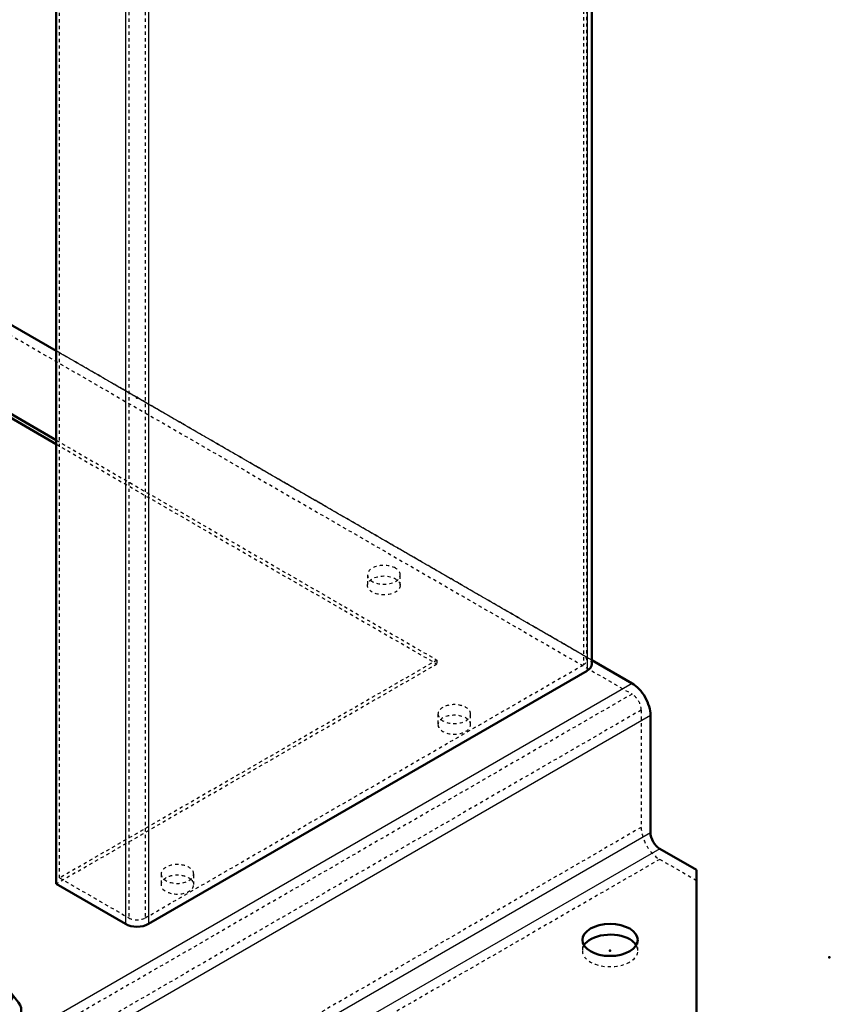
# Model space of a CAD drawing. Header units: millimetres. Extents: x -907 to 463, y -591 to 1160.
# Tile 36 of 60: x 215 to 463, y -86 to 216. Entities that reach past the tile are written whole.
import ezdxf

# ---------------------------------------------------------------- set-up
doc = ezdxf.new("R2010")
doc.units = ezdxf.units.MM
doc.linetypes.add('Dashed', pattern=[2, 1, -1])
for name, color, linetype, lineweight in [('2d ConnectionPoints', 7, 'Continuous', 50), ('AM_0', 7, 'Continuous', 50), ('AM_4', 3, 'Continuous', 25), ('AM_9', 6, 'Dashed', 25)]:
    doc.layers.add(name, color=color, linetype=linetype, lineweight=lineweight)

# ---------------------------------------------------------------- blocks, each defined once
blk = doc.blocks.new('16_SupportFrame_1UG1041933_0_in_HSVP164161451021531101300230_6')
at = {"layer": 'AM_0'}
for p, q in [((390.37, 18.36), (390.37, 508.29)), ((226.27, 440.93), (226.27, -48.99)), ((226.27, 114.29), (112.08, 180.21)), ((109.6, 154.29), (226.27, 86.94)), ((109.6, 153.07), (226.27, 85.72)), ((254.56, -61.24), (388.91, 16.32)), ((226.27, -48.99), (247.49, -61.24))]:
    blk.add_line(p, q, dxfattribs=at)
for centre, start_param, end_param in [((385.37, 18.36), 5.497787, 6.283185), ((251.02, -59.2), 3.926991, 5.497787)]:
    blk.add_ellipse(centre, major_axis=(5, 0), ratio=0.577288, start_param=start_param, end_param=end_param, dxfattribs=at)
at = {"layer": 'AM_4'}
for p, q in [((388.91, 506.25), (388.91, 16.32)), ((247.49, 428.69), (247.49, -61.24)), ((254.56, 428.69), (254.56, -61.24))]:
    blk.add_line(p, q, dxfattribs=at)
at = {"layer": 'AM_9'}
for p, q in [((387.85, 508.49), (387.85, 18.16)), ((388.87, 19.59), (388.87, 507.06)), ((227.33, -47.15), (227.33, 440.32)), ((248.55, 428.07), (248.55, -59.4)), ((253.5, 428.07), (253.5, -59.4)), ((388.91, 20.4), (113.14, 179.6)), ((387.85, 21.02), (226.27, 114.29)), ((226.27, 86.94), (342.95, 19.59)), ((226.27, 85.72), (342.95, 18.36)), ((342.95, 18.36), (226.27, -48.99)), ((342.95, 19.59), (227.33, -47.15)), ((253.5, -59.4), (387.85, 18.16)), ((342.95, 19.59), (342.95, 18.36)), ((227.33, -47.15), (248.55, -59.4))]:
    blk.add_line(p, q, dxfattribs=at)
for centre, major_axis, start_param, end_param in [((385.37, 19.59), (3.5, 0), 5.497787, 7.068583), ((385.37, 18.36), (5, 0), 0, 0.785398), ((251.02, -57.97), (3.5, 0), 3.926991, 5.497787)]:
    blk.add_ellipse(centre, major_axis=major_axis, ratio=0.577288, start_param=start_param, end_param=end_param, dxfattribs=at)
blk = doc.blocks.new('17_Base_plate_2_15_1UG1041586_0_in_HSVP164161451021531101300230_6')
at = {"layer": 'AM_0'}
for p, q in [((402.7, 12.44), (390.37, 19.56)), ((408.35, -33.28), (408.35, 2.64)), ((422.5, -44.71), (411.18, -38.18)), ((422.5, -94.92), (422.5, -44.71))]:
    blk.add_line(p, q, dxfattribs=at)
for centre, major_axis, ratio, start_param, end_param in [((402.7, 5.91), (4, -6.93), 0.577382, 0.785479, 2.356276), ((411.18, -34.92), (2, -3.46), 0.577382, 3.927072, 5.497868), ((395.98, -69.41), (8.5, 0), 0.577288, 0.785398, 2.802311), ((395.98, -69.41), (8.5, 0), 0.577288, 0.339282, 0.785398)]:
    blk.add_ellipse(centre, major_axis=major_axis, ratio=ratio, start_param=start_param, end_param=end_param, dxfattribs=at)
blk.add_ellipse((395.98, -66.14), major_axis=(-8.5, 0), ratio=0.577288, dxfattribs=at)
at = {"layer": 'AM_4'}
for p, q in [((402.7, 12.44), (216.57, -95)), ((408.35, 2.64), (227.89, -101.54)), ((408.35, -33.28), (251.01, -124.12)), ((411.18, -38.18), (255.54, -128.03))]:
    blk.add_line(p, q, dxfattribs=at)
at = {"layer": 'AM_9'}
for p, q in [((390.37, 19.56), (99.35, 187.56)), ((99.35, 184.3), (402.7, 9.18)), ((321.68, 45.71), (321.68, 42.45)), ((331.68, 42.45), (331.68, 45.71)), ((402.7, 9.18), (-452.9, -484.75)), ((405.53, 4.28), (-450.07, -489.65)), ((343.25, 3.05), (343.25, -0.21)), ((353.25, -0.21), (353.25, 3.05)), ((405.53, 4.28), (405.53, -31.65)), ((405.53, -31.65), (-450.07, -525.58)), ((411.18, -41.45), (-444.42, -535.37)), ((422.5, -47.98), (411.18, -41.45)), ((258.4, -45.93), (258.4, -49.2)), ((268.4, -49.2), (268.4, -45.93)), ((387.48, -66.14), (387.48, -69.41)), ((404.48, -69.41), (404.48, -66.14))]:
    blk.add_line(p, q, dxfattribs=at)
for centre, major_axis, ratio, start_param, end_param in [((326.68, 45.71), (5, 0), 0.577288, 0.785398, 6.283185), ((326.68, 45.71), (5, 0), 0.577288, 6.283185, 7.068583), ((402.7, 5.91), (2, -3.46), 0.577382, 0.785479, 2.356276), ((348.25, 3.05), (5, 0), 0.577288, 6.283185, 9.424778), ((348.25, 3.05), (5, 0), 0.577288, 3.141593, 6.283185), ((348.25, -0.21), (5, 0), 0.577288, 0.601376, 3.141593), ((348.25, -0.21), (5, 0), 0.577288, 6.283185, 6.884561), ((348.25, -0.21), (5, 0), 0.577288, 3.141593, 6.283185), ((411.18, -34.92), (4, -6.93), 0.577382, 3.927072, 5.497868), ((263.4, -45.93), (5, 0), 0.577288, 6.283185, 9.424778), ((263.4, -49.2), (5, 0), 0.577288, 2.356194, 6.884561), ((263.4, -45.93), (5, 0), 0.577288, 3.141593, 6.283185), ((263.4, -49.2), (5, 0), 0.577288, 0.601376, 2.356194), ((395.98, -69.41), (8.5, 0), 0.577288, 2.802311, 3.141593), ((395.98, -69.41), (8.5, 0), 0.577288, 3.141593, 6.622467)]:
    blk.add_ellipse(centre, major_axis=major_axis, ratio=ratio, start_param=start_param, end_param=end_param, dxfattribs=at)
blk.add_ellipse((326.68, 42.45), major_axis=(5, 0), ratio=0.577288, dxfattribs=at)
blk = doc.blocks.new('40_Ball_valve_UG1041622_011_4_0_in_HSVP164161451021531101300230_6')
at = {"layer": 'AM_0'}
for p, q in [((132.38, -22.92), (123.9, -27.81)), ((133.18, -22.99), (140.24, -27.07)), ((123.57, -34.1), (123.57, -28.55)), ((124.7, -27.89), (131.76, -31.97)), ((140.74, -27.6), (143.16, -31.78)), ((132.26, -32.5), (134.67, -36.68)), ((143.66, -32.31), (156.92, -39.96)), ((148.3, -49.68), (124.7, -36.06)), ((135.17, -37.21), (150.03, -45.78)), ((198.49, -66.38), (206.05, -79.48)), ((198.65, -82.68), (204.05, -79.57)), ((196.3, -82.19), (197.88, -84.92)), ((214.72, -85.3), (212.08, -81.9)), ((195.59, -90.19), (193.11, -85.88)), ((195.59, -87.66), (195.59, -95.82)), ((215.59, -95.82), (215.59, -87.66)), ((233.22, -104.61), (215.59, -94.44)), ((164.29, -104.4), (164.62, -103.54)), ((242.12, -113.52), (230.31, -106.71)), ((231.98, -117.94), (239.12, -113.82)), ((242.79, -114.15), (248.91, -122.86))]:
    blk.add_line(p, q, dxfattribs=at)
for points in [[(197.88, -84.92), (198.19, -83.78), (198.61, -82.77), (198.65, -82.68)], [(195.69, -86.84), (196.1, -86.43), (197.88, -84.92)], [(212.44, -99.9), (212.43, -99.9), (210.69, -101.02), (208.48, -101.93), (205.95, -102.53), (203.29, -102.67), (200.85, -102.18), (199.01, -101.08), (197.91, -99.54), (197.83, -99.32)], [(220.99, -111.6), (222.44, -110.78), (227.12, -107.47), (227.53, -107.13)], [(227.53, -107.13), (228.67, -106.51), (229.85, -106.52), (230.37, -106.74)]]:
    blk.add_lwpolyline(points, dxfattribs=at)
for centre, major_axis, ratio, start_param, end_param in [((133.18, -24.3), (0.8, -1.39), 0.577382, 2.356276, 3.141593), ((140.24, -27.89), (0.5, -0.866), 0.577382, 1.570878, 2.356276), ((124.7, -29.2), (0.8, -1.39), 0.577382, 2.356276, 3.927072), ((131.76, -32.79), (0.5, -0.866), 0.577382, 1.570878, 2.356276), ((143.66, -31.49), (0.5, -0.866), 0.577382, 4.71247, 5.497868), ((124.7, -34.75), (0.8, -1.39), 0.577382, 3.927072, 5.497868), ((135.17, -36.39), (0.5, -0.866), 0.577382, 4.71247, 5.497868), ((205.59, -83.57), (7.11, 0), 0.577288, 2.923231, 8.072343), ((205.59, -87.66), (10, 0), 0.577288, 3.141593, 6.703647), ((205.59, -87.66), (10, 0), 0.577288, 2.999696, 3.141593), ((190.96, -110.24), (13, 22.52), 0.577382, 0.632284, 0.66833), ((205.59, -95.82), (10, 0), 0.577288, 3.141593, 6.283185), ((220.22, -127.13), (13, 22.52), 0.577382, 5.776293, 7.296869), ((239.12, -118.72), (3, 5.2), 0.577382, 6.021305, 7.068502), ((232.99, -134.5), (8.37, 14.51), 0.577382, 6.16094, 6.882155), ((245.24, -127.43), (3, 5.2), 0.577382, -0.28761, -0.261881)]:
    blk.add_ellipse(centre, major_axis=major_axis, ratio=ratio, start_param=start_param, end_param=end_param, dxfattribs=at)
at = {"layer": 'AM_4'}
for p, q in [((133.18, -22.99), (124.7, -27.89)), ((140.24, -27.07), (131.76, -31.97)), ((140.74, -27.6), (132.26, -32.5)), ((143.16, -31.78), (134.67, -36.68)), ((143.66, -32.31), (135.17, -37.21)), ((193.11, -87.26), (193.76, -87.64)), ((227.53, -107.13), (239.12, -113.82))]:
    blk.add_line(p, q, dxfattribs=at)
at = {"layer": 'AM_9'}
for p, q in [((132.05, -23.65), (123.57, -28.55)), ((132.05, -29.2), (132.05, -23.65)), ((132.05, -29.2), (123.57, -34.1)), ((133.18, -31.16), (124.7, -36.06)), ((191.18, -64.64), (133.18, -31.16)), ((156.92, -39.96), (194.93, -61.91)), ((150.03, -45.78), (186.45, -66.81)), ((182.69, -69.54), (148.3, -49.68)), ((194.93, -61.91), (186.45, -66.81)), ((191.18, -64.64), (182.69, -69.54)), ((197.43, -64.55), (188.95, -69.45)), ((197.43, -64.55), (198.49, -66.38)), ((193.68, -67.28), (185.19, -72.18)), ((204.18, -85.46), (193.68, -67.28)), ((193.11, -85.88), (185.19, -72.18)), ((188.95, -69.45), (196.3, -82.19)), ((206.05, -79.48), (206.37, -80.02)), ((172.07, -89.26), (184.31, -82.18)), ((184.31, -82.18), (193.11, -87.26)), ((199.12, -88.7), (187.31, -81.89)), ((187.99, -82.51), (194.11, -91.23)), ((187.99, -82.51), (199.57, -89.2)), ((204.18, -85.46), (204.18, -81.94)), ((195.69, -90.36), (195.69, -86.84)), ((172.07, -89.26), (183.65, -95.94)), ((196.42, -95.78), (186.88, -90.27)), ((193.76, -87.64), (195.9, -88.87)), ((195.69, -90.36), (195.59, -90.19)), ((199.57, -89.2), (199.06, -88.67)), ((215.59, -94.44), (203.96, -87.72)), ((194.11, -91.23), (205.7, -97.91)), ((164.62, -103.54), (168.39, -93.83)), ((168.39, -93.83), (179.98, -100.51)), ((194.11, -96.13), (187.99, -111.91)), ((190.03, -97.25), (190.03, -96.03)), ((194.11, -96.13), (205.7, -102.81)), ((197.59, -95.82), (197.59, -97.96)), ((213.59, -97.97), (213.59, -95.82)), ((227.69, -116.78), (196.19, -98.59)), ((197.83, -99.32), (197.59, -97.96)), ((162.27, -109.61), (164.29, -104.4)), ((231.2, -107.46), (242.79, -114.15)), ((162.27, -109.61), (173.85, -116.3)), ((168.39, -123.22), (162.27, -114.51)), ((162.27, -114.51), (173.85, -121.2)), ((187.99, -111.91), (199.57, -118.6)), ((215.28, -114.2), (226.87, -120.89)), ((171.63, -116.69), (181.17, -122.2)), ((184.31, -116.48), (172.07, -123.55)), ((178.19, -116.54), (179.25, -115.93)), ((184.31, -116.48), (195.9, -123.17)), ((239.56, -120.68), (230.01, -115.17)), ((237.33, -116.17), (248.91, -122.86)), ((183.49, -120.59), (214.99, -138.78)), ((211.61, -118.77), (223.19, -125.46)), ((226.87, -120.89), (231.98, -117.94)), ((168.39, -123.22), (179.98, -129.91)), ((172.07, -123.55), (183.65, -130.24)), ((232.99, -120.83), (231.93, -121.44)), ((237.33, -121.07), (236.3, -125.14)), ((237.33, -121.07), (248.91, -127.76)), ((169.07, -123.85), (180.87, -130.66)), ((217.07, -141.25), (223.19, -125.46)), ((248.91, -127.76), (242.79, -143.54)), ((179.98, -129.91), (180.82, -130.63)), ((177.96, -132.76), (207.22, -149.65)), ((205.48, -134.56), (217.07, -141.25)), ((231.2, -136.86), (242.79, -143.54)), ((205.48, -139.46), (217.07, -146.14)), ((214.76, -141.59), (224.31, -147.1)), ((221.15, -140.12), (221.15, -141.34)), ((227.53, -141.43), (239.12, -148.12)), ((208.64, -143.44), (207.69, -142.18)), ((223.19, -154.86), (217.07, -146.14)), ((220.2, -146.31), (219.22, -146.8)), ((220.61, -146.1), (220.2, -146.31)), ((211.61, -148.17), (223.19, -154.86)), ((212.07, -148.67), (223.87, -155.48)), ((215.28, -148.5), (226.87, -155.19)), ((239.12, -148.12), (226.87, -155.19))]:
    blk.add_line(p, q, dxfattribs=at)
for points in [[(204.05, -79.57), (205.13, -79.7), (206.27, -79.99), (206.37, -80.02)], [(204.18, -81.94), (204.59, -81.53), (206.37, -80.02)], [(204.18, -85.46), (203.32, -85.16), (202.48, -84.94), (201.66, -84.82), (200.88, -84.81), (200.13, -84.89), (199.42, -85.06), (198.75, -85.34), (198.14, -85.71), (197.59, -86.16), (197.1, -86.71), (196.67, -87.34), (196.31, -88.05), (196.02, -88.84), (195.81, -89.69), (195.69, -90.36)], [(195.9, -88.87), (195.31, -89.11), (189.73, -91.73), (184.87, -94.94), (183.65, -95.94)], [(199.06, -88.67), (198.91, -88.59), (197.79, -88.42), (196.37, -88.7), (195.9, -88.87)], [(205.7, -97.91), (202.51, -93.88), (200.14, -90.25), (199.57, -89.2)], [(197.59, -97.96), (197.6, -97.73), (198.17, -95.89), (199.59, -94.4), (201.61, -93.52), (204.01, -93.24), (206.64, -93.52), (209.24, -94.28), (211.25, -95.22)], [(183.65, -95.94), (182.51, -97.06), (181.33, -98.49), (180.27, -100.04), (179.98, -100.51)], [(211.25, -95.22), (212.77, -96.34), (213.52, -97.49), (213.59, -97.96)], [(205.7, -102.81), (206.36, -101.2), (206.45, -99.61), (205.95, -98.26), (205.7, -97.91)], [(213.59, -97.96), (213.43, -98.69), (212.44, -99.9)], [(179.98, -100.51), (176.79, -106.84), (175.65, -109.81)], [(199.57, -118.6), (201.56, -111.58), (204.55, -104.86), (205.7, -102.81)], [(230.37, -106.74), (230.92, -107.15), (231.2, -107.46)], [(231.2, -107.46), (234.4, -111.49), (236.76, -115.12), (237.33, -116.17)], [(175.65, -109.81), (174.42, -113.92), (173.85, -116.3)], [(211.61, -118.77), (212.27, -116.98), (213.39, -115.46), (214.81, -114.42), (215.28, -114.2)], [(215.28, -114.2), (217.02, -113.5), (220.99, -111.6)], [(173.85, -116.3), (173.56, -118.13), (173.52, -119.74), (173.74, -120.93), (173.85, -121.2)], [(237.33, -116.17), (237.62, -117.24), (237.66, -118.75), (237.44, -120.51), (237.33, -121.07)], [(195.9, -123.17), (197.41, -122.26), (198.63, -120.86), (199.43, -119.15), (199.57, -118.6)], [(205.48, -134.56), (208.68, -128.23), (211.04, -121.15), (211.61, -118.77)], [(173.85, -121.2), (175.84, -124.53), (178.83, -128.52), (179.98, -129.91)], [(183.65, -130.24), (184.87, -129.24), (189.58, -126.1), (195.31, -123.4), (195.9, -123.17)], [(236.3, -125.14), (235.34, -128.09), (232.35, -134.81), (231.2, -136.86)], [(180.82, -130.63), (181.01, -130.73), (182.17, -130.93), (183.32, -130.49), (183.65, -130.24)], [(205.48, -139.46), (204.82, -138.18), (204.74, -136.64), (205.23, -135.04), (205.48, -134.56)], [(207.69, -142.18), (206.63, -140.85), (205.48, -139.46)], [(227.53, -141.43), (227.12, -141.77), (222.59, -144.99), (220.61, -146.1)], [(211.61, -148.17), (209.62, -144.83), (208.64, -143.44)], [(219.22, -146.8), (217.02, -147.79), (215.28, -148.5)], [(212.12, -148.7), (211.75, -148.39), (211.61, -148.17)], [(215.28, -148.5), (213.77, -148.91), (212.55, -148.87), (212.12, -148.7)]]:
    blk.add_lwpolyline(points, dxfattribs=at)
for centre, major_axis, ratio, start_param, end_param in [((133.18, -24.3), (0.8, -1.39), 0.577382, 3.141593, 3.927072), ((133.18, -29.85), (0.8, -1.39), 0.577382, 3.927072, 5.497868), ((194.93, -65.99), (2.5, -4.33), 0.577382, 1.570878, 2.356276), ((191.18, -68.72), (2.5, -4.33), 0.577382, 1.570878, 2.356276), ((186.45, -70.89), (2.5, -4.33), 0.577382, 1.570878, 2.356276), ((182.69, -73.62), (2.5, -4.33), 0.577382, 1.570878, 2.356276), ((184.31, -87.08), (3, 5.2), 0.577382, 6.021305, 7.068502), ((190.96, -110.24), (13, 22.52), 0.577382, 6.951515, 13.198655), ((205.59, -87.66), (10, 0), 0.577288, 0.420462, 1.712693), ((172.07, -94.15), (3, 5.2), 0.577382, 0.785317, 1.832514), ((205.59, -95.82), (10, 0), 0.577288, 0.785398, 3.141593), ((190.44, -95.8), (3, 5.2), 0.577382, 4.974107, 6.021305), ((205.59, -95.82), (8, 0), 0.577288, 0.785398, 6.283185), ((205.59, -95.82), (8, 0), 0.577288, 6.283185, 7.068583), ((205.59, -95.82), (10, 0), 0.577288, 6.283185, 7.068583), ((165.94, -109.94), (3, 5.2), 0.577382, 1.832514, 2.879712), ((220.22, -127.13), (13, 22.52), 0.577382, 1.013684, 5.776293), ((184.31, -111.58), (3, 5.2), 0.577382, 3.92691, 4.974107), ((232.99, -134.5), (8.37, 14.51), 0.577382, 0.59897, 6.16094), ((172.07, -118.65), (3, 5.2), 0.577382, 2.879712, 3.92691), ((226.87, -125.79), (3, 5.2), 0.577382, 0.785317, 1.832514), ((245.24, -127.43), (3, 5.2), 0.577382, 4.974107, 5.995575), ((220.74, -141.57), (3, 5.2), 0.577382, 1.832514, 2.879712), ((239.12, -143.22), (3, 5.2), 0.577382, 3.92691, 4.974107), ((226.87, -150.29), (3, 5.2), 0.577382, 2.879712, 3.92691)]:
    blk.add_ellipse(centre, major_axis=major_axis, ratio=ratio, start_param=start_param, end_param=end_param, dxfattribs=at)
for centre, major_axis in [((178.19, -102.87), (8.37, 14.51)), ((179.25, -103.48), (7.62, 13.21)), ((188.8, -108.99), (7.62, 13.21)), ((189.84, -109.59), (6.35, 11)), ((222.39, -128.38), (7.62, 13.21)), ((221.34, -127.78), (6.35, 11)), ((231.93, -133.89), (7.62, 13.21))]:
    blk.add_ellipse(centre, major_axis=major_axis, ratio=0.577382, dxfattribs=at)

msp = doc.modelspace()

# ---------------------------------------------------------------- linework, layer by layer
at = {"layer": '2d ConnectionPoints'}
for p in [(251.02, 100), (251.02, 100), (251.02, 100), (392.44, 18.36), (321.73, -22.46), (395.98, -69.41), (463.15, -71.45)]:
    msp.add_point(p, dxfattribs=at)

# ---------------------------------------------------------------- block references
for name in ['16_SupportFrame_1UG1041933_0_in_HSVP164161451021531101300230_6', '17_Base_plate_2_15_1UG1041586_0_in_HSVP164161451021531101300230_6', '40_Ball_valve_UG1041622_011_4_0_in_HSVP164161451021531101300230_6']:
    msp.add_blockref(name, (0, 0))

doc.saveas('drawing.dxf')
